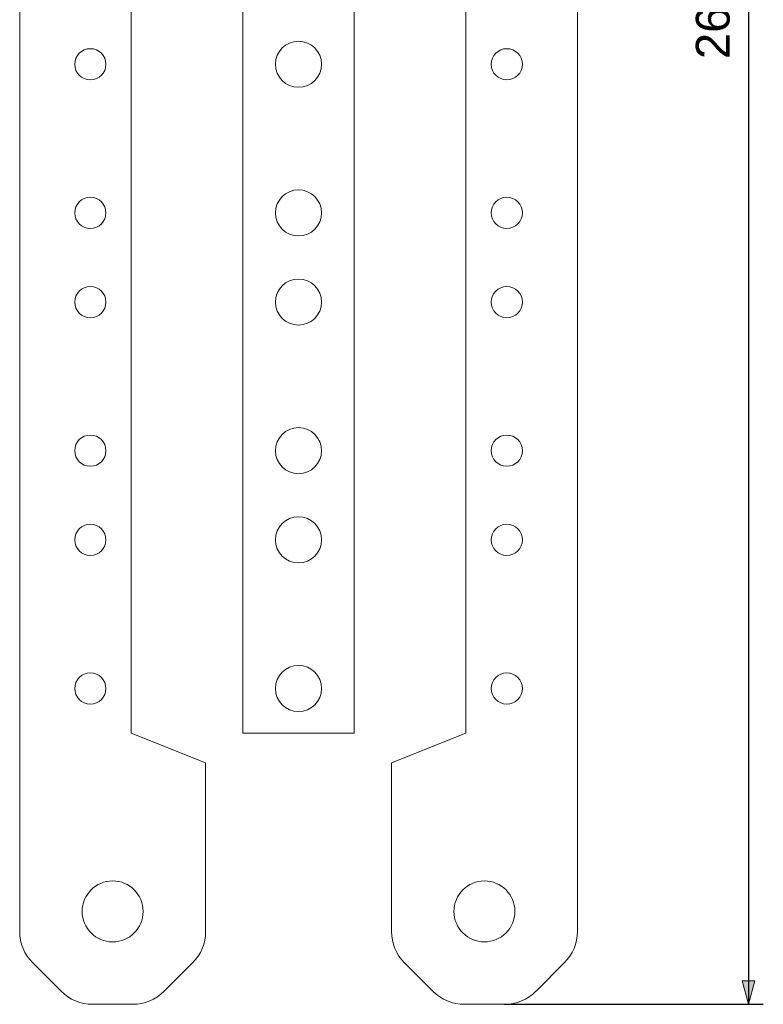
# Model space of a CAD drawing. Header units: millimetres. Extents: x -138 to 82, y -183 to 182.
# Tile 2 of 4: x -18 to 82, y -133 to 0. Entities that reach past the tile are written whole.
import ezdxf

# ---------------------------------------------------------------- set-up
doc = ezdxf.new("R2010")
doc.units = ezdxf.units.MM
doc.header["$LTSCALE"] = 5.08
doc.header["$PDMODE"] = 1
doc.header["$PDSIZE"] = -2
doc.layers.add('Dimension', color=7, linetype='Continuous', lineweight=5)
doc.layers.add('None', color=7, linetype='Continuous', lineweight=5)
doc.styles.add('Arial', font='Arial')
doc.dimstyles.new('ISO', dxfattribs={"dimtxt": 4.545736, "dimasz": 3.175, "dimexe": 2, "dimexo": 0, "dimgap": 1, "dimtad": 1, "dimdec": 0, "dimzin": 11, "dimdsep": 46, "dimtxsty": 'Arial', "dimblk": 'VW_FILLEDARROW', "dimcen": 0, "dimazin": 0, "dimtfac": 1, "dimtdec": 0, "dimtix": 1, "dimtmove": 0, "dimatfit": 0, "dimldrblk": 'VW_FILLEDARROW', "dimfxl": 0, "dimfrac": 2, "dimtolj": 1, "dimtzin": 11, "dimarcsym": 0})

# ---------------------------------------------------------------- blocks, each defined once
blk = doc.blocks.new('*D')
at = {"layer": 'Dimension', "linetype": 'Continuous', "lineweight": 0}
for points in [[(79.15, 128.82), (80, 132), (80.85, 128.82)], [(80.85, -129.82), (80, -133), (79.15, -129.82)]]:
    blk.add_hatch(color=0, dxfattribs=at).paths.add_polyline_path(points)
at = {"layer": 'Defpoints', "color": 0, "lineweight": 0}
for p in [(47.19, 132), (80, 132), (47.19, -133)]:
    blk.add_point(p, dxfattribs=at)
at = {"layer": 'Dimension', "color": 0, "linetype": 'Continuous', "lineweight": -2}
for p, q in [((47.19, 132), (82, 132)), ((80, 132), (80, -133)), ((47.19, -133), (82, -133))]:
    blk.add_line(p, q, dxfattribs=at)
at = {"layer": 'None', "color": 0, "linetype": 'Continuous', "lineweight": 5}
for points in [[(79.15, 128.82), (80, 132), (80.85, 128.82)], [(80.85, -129.82), (80, -133), (79.15, -129.82)]]:
    blk.add_lwpolyline(points, close=True, dxfattribs=at)
at = {"color": 0, "linetype": 'Continuous', "lineweight": -2}
blk.add_wipeout([(79, -5.8), (79, 4.8), (71.7, 4.8), (71.7, -5.8)], dxfattribs=at).dxf.layer = 'Dimension'
at = {"layer": 'Dimension', "color": 0, "insert": (72.93, -5.8), "char_height": 4.546, "attachment_point": 1, "rotation": 90, "line_spacing_factor": 0.967741, "style": 'Arial'}
blk.add_mtext('265', dxfattribs=at)
blk = doc.blocks.new('VW_FILLEDARROW')
at = {"linetype": 'ByBlock', "lineweight": 0}
blk.add_hatch(color=0, dxfattribs=at).paths.add_polyline_path([(-1, 0.268), (0, 0), (-1, -0.268)])
at = {"layer": 'None', "color": 0, "linetype": 'Continuous', "lineweight": 5}
blk.add_lwpolyline([(-1, 0.268), (0, 0), (-1, -0.268)], close=True, dxfattribs=at)

msp = doc.modelspace()

# ---------------------------------------------------------------- linework, layer by layer
at = {"layer": 'None', "color": 7, "linetype": 'Continuous', "lineweight": 5}
for p, q in [((57, 122.19), (57, -123.19)), ((42, -96.5), (42, 95.5)), ((-16.24, -127.44), (-12.44, -131.24)), ((5.24, -127.44), (1.44, -131.24)), ((33.76, -127.44), (37.56, -131.24)), ((55.24, -127.44), (51.44, -131.24)), ((-2.81, -133), (-8.19, -133)), ((47.19, -133), (41.81, -133))]:
    msp.add_line(p, q, dxfattribs=at)
msp.add_lwpolyline([(27, 84.5), (27, -96.5), (12, -96.5), (12, 81.5)], dxfattribs=at)
for centre, start, end in [((-12, -123.19), 180, 225), ((1, -123.19), 315, 360), ((38, -123.19), 180, 225), ((51, -123.19), 315, 360), ((-8.19, -127), 225, 270), ((-2.81, -127), 270, 315), ((41.81, -127), 225, 270), ((47.19, -127), 270, 315)]:
    msp.add_arc(centre, 6, start, end, dxfattribs=at)

# ---------------------------------------------------------------- wipeouts: each hides what was drawn before it
at = {"color": 7, "linetype": 'Continuous', "lineweight": 5}
for points in [[(46.9, -4.49), (47.1, -4.44), (47.3, -4.41), (47.51, -4.4), (47.71, -4.41), (47.92, -4.44), (48.12, -4.49), (48.31, -4.56), (48.5, -4.65), (48.67, -4.76), (48.84, -4.88), (48.99, -5.02), (49.13, -5.17), (49.25, -5.34), (49.36, -5.52), (49.44, -5.7), (49.51, -5.9), (49.56, -6.1), (49.59, -6.3), (49.6, -6.51), (49.59, -6.71), (49.56, -6.92), (49.51, -7.12), (49.44, -7.31), (49.35, -7.5), (49.24, -7.67), (49.12, -7.84), (48.98, -7.99), (48.83, -8.13), (48.66, -8.25), (48.48, -8.36), (48.3, -8.44), (48.1, -8.51), (47.9, -8.56), (47.7, -8.59), (47.49, -8.6), (47.29, -8.59), (47.08, -8.56), (46.88, -8.51), (46.69, -8.44), (46.5, -8.35), (46.33, -8.24), (46.16, -8.12), (46.01, -7.98), (45.87, -7.83), (45.75, -7.66), (45.64, -7.48), (45.56, -7.3), (45.49, -7.1), (45.44, -6.9), (45.41, -6.7), (45.4, -6.49), (45.41, -6.29), (45.44, -6.08), (45.49, -5.88), (45.56, -5.69), (45.65, -5.5), (45.76, -5.33), (45.88, -5.16), (46.02, -5.01), (46.17, -4.87), (46.34, -4.75), (46.52, -4.64), (46.7, -4.56)], [(46.9, -24.49), (47.1, -24.44), (47.3, -24.41), (47.51, -24.4), (47.71, -24.41), (47.92, -24.44), (48.12, -24.49), (48.31, -24.56), (48.5, -24.65), (48.67, -24.76), (48.84, -24.88), (48.99, -25.02), (49.13, -25.17), (49.25, -25.34), (49.36, -25.52), (49.44, -25.7), (49.51, -25.9), (49.56, -26.1), (49.59, -26.3), (49.6, -26.51), (49.59, -26.71), (49.56, -26.92), (49.51, -27.12), (49.44, -27.31), (49.35, -27.5), (49.24, -27.67), (49.12, -27.84), (48.98, -27.99), (48.83, -28.13), (48.66, -28.25), (48.48, -28.36), (48.3, -28.44), (48.1, -28.51), (47.9, -28.56), (47.7, -28.59), (47.49, -28.6), (47.29, -28.59), (47.08, -28.56), (46.88, -28.51), (46.69, -28.44), (46.5, -28.35), (46.33, -28.24), (46.16, -28.12), (46.01, -27.98), (45.87, -27.83), (45.75, -27.66), (45.64, -27.48), (45.56, -27.3), (45.49, -27.1), (45.44, -26.9), (45.41, -26.7), (45.4, -26.49), (45.41, -26.29), (45.44, -26.08), (45.49, -25.88), (45.56, -25.69), (45.65, -25.5), (45.76, -25.33), (45.88, -25.16), (46.02, -25.01), (46.17, -24.87), (46.34, -24.75), (46.52, -24.64), (46.7, -24.56)], [(46.9, -36.49), (47.1, -36.44), (47.3, -36.41), (47.51, -36.4), (47.71, -36.41), (47.92, -36.44), (48.12, -36.49), (48.31, -36.56), (48.5, -36.65), (48.67, -36.76), (48.84, -36.88), (48.99, -37.02), (49.13, -37.17), (49.25, -37.34), (49.36, -37.52), (49.44, -37.7), (49.51, -37.9), (49.56, -38.1), (49.59, -38.3), (49.6, -38.51), (49.59, -38.71), (49.56, -38.92), (49.51, -39.12), (49.44, -39.31), (49.35, -39.5), (49.24, -39.67), (49.12, -39.84), (48.98, -39.99), (48.83, -40.13), (48.66, -40.25), (48.48, -40.36), (48.3, -40.44), (48.1, -40.51), (47.9, -40.56), (47.7, -40.59), (47.49, -40.6), (47.29, -40.59), (47.08, -40.56), (46.88, -40.51), (46.69, -40.44), (46.5, -40.35), (46.33, -40.24), (46.16, -40.12), (46.01, -39.98), (45.87, -39.83), (45.75, -39.66), (45.64, -39.48), (45.56, -39.3), (45.49, -39.1), (45.44, -38.9), (45.41, -38.7), (45.4, -38.49), (45.41, -38.29), (45.44, -38.08), (45.49, -37.88), (45.56, -37.69), (45.65, -37.5), (45.76, -37.33), (45.88, -37.16), (46.02, -37.01), (46.17, -36.87), (46.34, -36.75), (46.52, -36.64), (46.7, -36.56)], [(46.9, -56.49), (47.1, -56.44), (47.3, -56.41), (47.51, -56.4), (47.71, -56.41), (47.92, -56.44), (48.12, -56.49), (48.31, -56.56), (48.5, -56.65), (48.67, -56.76), (48.84, -56.88), (48.99, -57.02), (49.13, -57.17), (49.25, -57.34), (49.36, -57.52), (49.44, -57.7), (49.51, -57.9), (49.56, -58.1), (49.59, -58.3), (49.6, -58.51), (49.59, -58.71), (49.56, -58.92), (49.51, -59.12), (49.44, -59.31), (49.35, -59.5), (49.24, -59.67), (49.12, -59.84), (48.98, -59.99), (48.83, -60.13), (48.66, -60.25), (48.48, -60.36), (48.3, -60.44), (48.1, -60.51), (47.9, -60.56), (47.7, -60.59), (47.49, -60.6), (47.29, -60.59), (47.08, -60.56), (46.88, -60.51), (46.69, -60.44), (46.5, -60.35), (46.33, -60.24), (46.16, -60.12), (46.01, -59.98), (45.87, -59.83), (45.75, -59.66), (45.64, -59.48), (45.56, -59.3), (45.49, -59.1), (45.44, -58.9), (45.41, -58.7), (45.4, -58.49), (45.41, -58.29), (45.44, -58.08), (45.49, -57.88), (45.56, -57.69), (45.65, -57.5), (45.76, -57.33), (45.88, -57.16), (46.02, -57.01), (46.17, -56.87), (46.34, -56.75), (46.52, -56.64), (46.7, -56.56)], [(46.9, -68.49), (47.1, -68.44), (47.3, -68.41), (47.51, -68.4), (47.71, -68.41), (47.92, -68.44), (48.12, -68.49), (48.31, -68.56), (48.5, -68.65), (48.67, -68.76), (48.84, -68.88), (48.99, -69.02), (49.13, -69.17), (49.25, -69.34), (49.36, -69.52), (49.44, -69.7), (49.51, -69.9), (49.56, -70.1), (49.59, -70.3), (49.6, -70.51), (49.59, -70.71), (49.56, -70.92), (49.51, -71.12), (49.44, -71.31), (49.35, -71.5), (49.24, -71.67), (49.12, -71.84), (48.98, -71.99), (48.83, -72.13), (48.66, -72.25), (48.48, -72.36), (48.3, -72.44), (48.1, -72.51), (47.9, -72.56), (47.7, -72.59), (47.49, -72.6), (47.29, -72.59), (47.08, -72.56), (46.88, -72.51), (46.69, -72.44), (46.5, -72.35), (46.33, -72.24), (46.16, -72.12), (46.01, -71.98), (45.87, -71.83), (45.75, -71.66), (45.64, -71.48), (45.56, -71.3), (45.49, -71.1), (45.44, -70.9), (45.41, -70.7), (45.4, -70.49), (45.41, -70.29), (45.44, -70.08), (45.49, -69.88), (45.56, -69.69), (45.65, -69.5), (45.76, -69.33), (45.88, -69.16), (46.02, -69.01), (46.17, -68.87), (46.34, -68.75), (46.52, -68.64), (46.7, -68.56)], [(46.9, -88.49), (47.1, -88.44), (47.3, -88.41), (47.51, -88.4), (47.71, -88.41), (47.92, -88.44), (48.12, -88.49), (48.31, -88.56), (48.5, -88.65), (48.67, -88.76), (48.84, -88.88), (48.99, -89.02), (49.13, -89.17), (49.25, -89.34), (49.36, -89.52), (49.44, -89.7), (49.51, -89.9), (49.56, -90.1), (49.59, -90.3), (49.6, -90.51), (49.59, -90.71), (49.56, -90.92), (49.51, -91.12), (49.44, -91.31), (49.35, -91.5), (49.24, -91.67), (49.12, -91.84), (48.98, -91.99), (48.83, -92.13), (48.66, -92.25), (48.48, -92.36), (48.3, -92.44), (48.1, -92.51), (47.9, -92.56), (47.7, -92.59), (47.49, -92.6), (47.29, -92.59), (47.08, -92.56), (46.88, -92.51), (46.69, -92.44), (46.5, -92.35), (46.33, -92.24), (46.16, -92.12), (46.01, -91.98), (45.87, -91.83), (45.75, -91.66), (45.64, -91.48), (45.56, -91.3), (45.49, -91.1), (45.44, -90.9), (45.41, -90.7), (45.4, -90.49), (45.41, -90.29), (45.44, -90.08), (45.49, -89.88), (45.56, -89.69), (45.65, -89.5), (45.76, -89.33), (45.88, -89.16), (46.02, -89.01), (46.17, -88.87), (46.34, -88.75), (46.52, -88.64), (46.7, -88.56)], [(-1.54, -121.07), (-1.61, -121.45), (-1.73, -121.83), (-1.87, -122.19), (-2.06, -122.54), (-2.27, -122.87), (-2.52, -123.17), (-2.8, -123.45), (-3.1, -123.7), (-3.43, -123.92), (-3.77, -124.11), (-4.13, -124.26), (-4.51, -124.37), (-4.89, -124.45), (-5.28, -124.49), (-5.67, -124.5), (-6.07, -124.46), (-6.45, -124.39), (-6.83, -124.27), (-7.19, -124.13), (-7.54, -123.94), (-7.87, -123.73), (-8.17, -123.48), (-8.45, -123.2), (-8.7, -122.9), (-8.92, -122.57), (-9.11, -122.23), (-9.26, -121.87), (-9.37, -121.49), (-9.45, -121.11), (-9.49, -120.72), (-9.5, -120.33), (-9.46, -119.93), (-9.39, -119.55), (-9.27, -119.17), (-9.13, -118.81), (-8.94, -118.46), (-8.73, -118.13), (-8.48, -117.83), (-8.2, -117.55), (-7.9, -117.3), (-7.57, -117.08), (-7.23, -116.89), (-6.87, -116.74), (-6.49, -116.63), (-6.11, -116.55), (-5.72, -116.51), (-5.33, -116.5), (-4.93, -116.54), (-4.55, -116.61), (-4.17, -116.73), (-3.81, -116.87), (-3.46, -117.06), (-3.13, -117.27), (-2.83, -117.52), (-2.55, -117.8), (-2.3, -118.1), (-2.08, -118.43), (-1.89, -118.77), (-1.74, -119.13), (-1.63, -119.51), (-1.55, -119.89), (-1.51, -120.28), (-1.5, -120.67)], [(40.54, -121.07), (40.5, -120.67), (40.51, -120.28), (40.55, -119.89), (40.63, -119.51), (40.74, -119.13), (40.89, -118.77), (41.08, -118.43), (41.3, -118.1), (41.55, -117.8), (41.83, -117.52), (42.13, -117.27), (42.46, -117.06), (42.81, -116.87), (43.17, -116.73), (43.55, -116.61), (43.93, -116.54), (44.33, -116.5), (44.72, -116.51), (45.11, -116.55), (45.49, -116.63), (45.87, -116.74), (46.23, -116.89), (46.57, -117.08), (46.9, -117.3), (47.2, -117.55), (47.48, -117.83), (47.73, -118.13), (47.94, -118.46), (48.13, -118.81), (48.27, -119.17), (48.39, -119.55), (48.46, -119.93), (48.5, -120.33), (48.49, -120.72), (48.45, -121.11), (48.37, -121.49), (48.26, -121.87), (48.11, -122.23), (47.92, -122.57), (47.7, -122.9), (47.45, -123.2), (47.17, -123.48), (46.87, -123.73), (46.54, -123.94), (46.19, -124.13), (45.83, -124.27), (45.45, -124.39), (45.07, -124.46), (44.67, -124.5), (44.28, -124.49), (43.89, -124.45), (43.51, -124.37), (43.13, -124.26), (42.77, -124.11), (42.43, -123.92), (42.1, -123.7), (41.8, -123.45), (41.52, -123.17), (41.27, -122.87), (41.06, -122.54), (40.87, -122.19), (40.73, -121.83), (40.61, -121.45)]]:
    msp.add_wipeout(points, dxfattribs=at).dxf.layer = 'None'

# ---------------------------------------------------------------- next in the draw order: linework, layer by layer
at = {"layer": 'None', "color": 7, "linetype": 'Continuous', "lineweight": 5}
for points in [[(-18, -123.19), (-18, 63.5), (-3, 63.5), (-3, -96.5)], [(42, -96.5), (32, -100.5), (32, -123.19)]]:
    msp.add_lwpolyline(points, dxfattribs=at)
for centre, radius in [((47.5, -6.5), 2.1), ((47.5, -26.5), 2.1), ((47.5, -38.5), 2.1), ((47.5, -58.5), 2.1), ((47.5, -70.5), 2.1), ((47.5, -90.5), 2.1), ((-5.5, -120.5), 4), ((44.5, -120.5), 4)]:
    msp.add_circle(centre, radius, dxfattribs=at)

# ---------------------------------------------------------------- next in the draw order: wipeouts: each hides what was drawn before it
at = {"color": 7, "linetype": 'Continuous', "lineweight": 5}
for points in [[(20.39, -3.53), (20.68, -3.63), (20.95, -3.76), (21.21, -3.92), (21.46, -4.1), (21.69, -4.3), (21.89, -4.53), (22.07, -4.77), (22.23, -5.03), (22.36, -5.3), (22.46, -5.59), (22.54, -5.89), (22.58, -6.19), (22.6, -6.49), (22.59, -6.79), (22.54, -7.1), (22.47, -7.39), (22.37, -7.68), (22.24, -7.95), (22.08, -8.21), (21.9, -8.46), (21.7, -8.69), (21.47, -8.89), (21.23, -9.07), (20.97, -9.23), (20.7, -9.36), (20.41, -9.46), (20.11, -9.54), (19.81, -9.58), (19.51, -9.6), (19.21, -9.59), (18.9, -9.54), (18.61, -9.47), (18.32, -9.37), (18.05, -9.24), (17.79, -9.08), (17.54, -8.9), (17.31, -8.7), (17.11, -8.47), (16.93, -8.23), (16.77, -7.97), (16.64, -7.7), (16.54, -7.41), (16.46, -7.11), (16.42, -6.81), (16.4, -6.51), (16.41, -6.21), (16.46, -5.9), (16.53, -5.61), (16.63, -5.32), (16.76, -5.05), (16.92, -4.79), (17.1, -4.54), (17.3, -4.31), (17.53, -4.11), (17.77, -3.93), (18.03, -3.77), (18.3, -3.64), (18.59, -3.54), (18.89, -3.46), (19.19, -3.42), (19.49, -3.4), (19.79, -3.41), (20.1, -3.46)], [(20.39, -23.53), (20.68, -23.63), (20.95, -23.76), (21.21, -23.92), (21.46, -24.1), (21.69, -24.3), (21.89, -24.53), (22.07, -24.77), (22.23, -25.03), (22.36, -25.3), (22.46, -25.59), (22.54, -25.89), (22.58, -26.19), (22.6, -26.49), (22.59, -26.79), (22.54, -27.1), (22.47, -27.39), (22.37, -27.68), (22.24, -27.95), (22.08, -28.21), (21.9, -28.46), (21.7, -28.69), (21.47, -28.89), (21.23, -29.07), (20.97, -29.23), (20.7, -29.36), (20.41, -29.46), (20.11, -29.54), (19.81, -29.58), (19.51, -29.6), (19.21, -29.59), (18.9, -29.54), (18.61, -29.47), (18.32, -29.37), (18.05, -29.24), (17.79, -29.08), (17.54, -28.9), (17.31, -28.7), (17.11, -28.47), (16.93, -28.23), (16.77, -27.97), (16.64, -27.7), (16.54, -27.41), (16.46, -27.11), (16.42, -26.81), (16.4, -26.51), (16.41, -26.21), (16.46, -25.9), (16.53, -25.61), (16.63, -25.32), (16.76, -25.05), (16.92, -24.79), (17.1, -24.54), (17.3, -24.31), (17.53, -24.11), (17.77, -23.93), (18.03, -23.77), (18.3, -23.64), (18.59, -23.54), (18.89, -23.46), (19.19, -23.42), (19.49, -23.4), (19.79, -23.41), (20.1, -23.46)], [(20.39, -35.53), (20.68, -35.63), (20.95, -35.76), (21.21, -35.92), (21.46, -36.1), (21.69, -36.3), (21.89, -36.53), (22.07, -36.77), (22.23, -37.03), (22.36, -37.3), (22.46, -37.59), (22.54, -37.89), (22.58, -38.19), (22.6, -38.49), (22.59, -38.79), (22.54, -39.1), (22.47, -39.39), (22.37, -39.68), (22.24, -39.95), (22.08, -40.21), (21.9, -40.46), (21.7, -40.69), (21.47, -40.89), (21.23, -41.07), (20.97, -41.23), (20.7, -41.36), (20.41, -41.46), (20.11, -41.54), (19.81, -41.58), (19.51, -41.6), (19.21, -41.59), (18.9, -41.54), (18.61, -41.47), (18.32, -41.37), (18.05, -41.24), (17.79, -41.08), (17.54, -40.9), (17.31, -40.7), (17.11, -40.47), (16.93, -40.23), (16.77, -39.97), (16.64, -39.7), (16.54, -39.41), (16.46, -39.11), (16.42, -38.81), (16.4, -38.51), (16.41, -38.21), (16.46, -37.9), (16.53, -37.61), (16.63, -37.32), (16.76, -37.05), (16.92, -36.79), (17.1, -36.54), (17.3, -36.31), (17.53, -36.11), (17.77, -35.93), (18.03, -35.77), (18.3, -35.64), (18.59, -35.54), (18.89, -35.46), (19.19, -35.42), (19.49, -35.4), (19.79, -35.41), (20.1, -35.46)], [(20.39, -55.53), (20.68, -55.63), (20.95, -55.76), (21.21, -55.92), (21.46, -56.1), (21.69, -56.3), (21.89, -56.53), (22.07, -56.77), (22.23, -57.03), (22.36, -57.3), (22.46, -57.59), (22.54, -57.89), (22.58, -58.19), (22.6, -58.49), (22.59, -58.79), (22.54, -59.1), (22.47, -59.39), (22.37, -59.68), (22.24, -59.95), (22.08, -60.21), (21.9, -60.46), (21.7, -60.69), (21.47, -60.89), (21.23, -61.07), (20.97, -61.23), (20.7, -61.36), (20.41, -61.46), (20.11, -61.54), (19.81, -61.58), (19.51, -61.6), (19.21, -61.59), (18.9, -61.54), (18.61, -61.47), (18.32, -61.37), (18.05, -61.24), (17.79, -61.08), (17.54, -60.9), (17.31, -60.7), (17.11, -60.47), (16.93, -60.23), (16.77, -59.97), (16.64, -59.7), (16.54, -59.41), (16.46, -59.11), (16.42, -58.81), (16.4, -58.51), (16.41, -58.21), (16.46, -57.9), (16.53, -57.61), (16.63, -57.32), (16.76, -57.05), (16.92, -56.79), (17.1, -56.54), (17.3, -56.31), (17.53, -56.11), (17.77, -55.93), (18.03, -55.77), (18.3, -55.64), (18.59, -55.54), (18.89, -55.46), (19.19, -55.42), (19.49, -55.4), (19.79, -55.41), (20.1, -55.46)], [(20.39, -67.53), (20.68, -67.63), (20.95, -67.76), (21.21, -67.92), (21.46, -68.1), (21.69, -68.3), (21.89, -68.53), (22.07, -68.77), (22.23, -69.03), (22.36, -69.3), (22.46, -69.59), (22.54, -69.89), (22.58, -70.19), (22.6, -70.49), (22.59, -70.79), (22.54, -71.1), (22.47, -71.39), (22.37, -71.68), (22.24, -71.95), (22.08, -72.21), (21.9, -72.46), (21.7, -72.69), (21.47, -72.89), (21.23, -73.07), (20.97, -73.23), (20.7, -73.36), (20.41, -73.46), (20.11, -73.54), (19.81, -73.58), (19.51, -73.6), (19.21, -73.59), (18.9, -73.54), (18.61, -73.47), (18.32, -73.37), (18.05, -73.24), (17.79, -73.08), (17.54, -72.9), (17.31, -72.7), (17.11, -72.47), (16.93, -72.23), (16.77, -71.97), (16.64, -71.7), (16.54, -71.41), (16.46, -71.11), (16.42, -70.81), (16.4, -70.51), (16.41, -70.21), (16.46, -69.9), (16.53, -69.61), (16.63, -69.32), (16.76, -69.05), (16.92, -68.79), (17.1, -68.54), (17.3, -68.31), (17.53, -68.11), (17.77, -67.93), (18.03, -67.77), (18.3, -67.64), (18.59, -67.54), (18.89, -67.46), (19.19, -67.42), (19.49, -67.4), (19.79, -67.41), (20.1, -67.46)], [(20.39, -87.53), (20.68, -87.63), (20.95, -87.76), (21.21, -87.92), (21.46, -88.1), (21.69, -88.3), (21.89, -88.53), (22.07, -88.77), (22.23, -89.03), (22.36, -89.3), (22.46, -89.59), (22.54, -89.89), (22.58, -90.19), (22.6, -90.49), (22.59, -90.79), (22.54, -91.1), (22.47, -91.39), (22.37, -91.68), (22.24, -91.95), (22.08, -92.21), (21.9, -92.46), (21.7, -92.69), (21.47, -92.89), (21.23, -93.07), (20.97, -93.23), (20.7, -93.36), (20.41, -93.46), (20.11, -93.54), (19.81, -93.58), (19.51, -93.6), (19.21, -93.59), (18.9, -93.54), (18.61, -93.47), (18.32, -93.37), (18.05, -93.24), (17.79, -93.08), (17.54, -92.9), (17.31, -92.7), (17.11, -92.47), (16.93, -92.23), (16.77, -91.97), (16.64, -91.7), (16.54, -91.41), (16.46, -91.11), (16.42, -90.81), (16.4, -90.51), (16.41, -90.21), (16.46, -89.9), (16.53, -89.61), (16.63, -89.32), (16.76, -89.05), (16.92, -88.79), (17.1, -88.54), (17.3, -88.31), (17.53, -88.11), (17.77, -87.93), (18.03, -87.77), (18.3, -87.64), (18.59, -87.54), (18.89, -87.46), (19.19, -87.42), (19.49, -87.4), (19.79, -87.41), (20.1, -87.46)]]:
    msp.add_wipeout(points, dxfattribs=at).dxf.layer = 'None'

# ---------------------------------------------------------------- next in the draw order: linework, layer by layer
at = {"layer": 'None', "color": 7, "linetype": 'Continuous', "lineweight": 5}
for centre in [(19.5, -6.5), (19.5, -26.5), (19.5, -38.5), (19.5, -58.5), (19.5, -70.5), (19.5, -90.5)]:
    msp.add_circle(centre, 3.1, dxfattribs=at)

# ---------------------------------------------------------------- next in the draw order: wipeouts: each hides what was drawn before it
at = {"color": 7, "linetype": 'Continuous', "lineweight": 5}
for points in [[(-7.9, -4.49), (-7.7, -4.56), (-7.52, -4.64), (-7.34, -4.75), (-7.17, -4.87), (-7.02, -5.01), (-6.88, -5.16), (-6.76, -5.33), (-6.65, -5.5), (-6.56, -5.69), (-6.49, -5.88), (-6.44, -6.08), (-6.41, -6.29), (-6.4, -6.49), (-6.41, -6.7), (-6.44, -6.9), (-6.49, -7.1), (-6.56, -7.3), (-6.64, -7.48), (-6.75, -7.66), (-6.87, -7.83), (-7.01, -7.98), (-7.16, -8.12), (-7.33, -8.24), (-7.5, -8.35), (-7.69, -8.44), (-7.88, -8.51), (-8.08, -8.56), (-8.29, -8.59), (-8.49, -8.6), (-8.7, -8.59), (-8.9, -8.56), (-9.1, -8.51), (-9.3, -8.44), (-9.48, -8.36), (-9.66, -8.25), (-9.83, -8.13), (-9.98, -7.99), (-10.12, -7.84), (-10.24, -7.67), (-10.35, -7.5), (-10.44, -7.31), (-10.51, -7.12), (-10.56, -6.92), (-10.59, -6.71), (-10.6, -6.51), (-10.59, -6.3), (-10.56, -6.1), (-10.51, -5.9), (-10.44, -5.7), (-10.36, -5.52), (-10.25, -5.34), (-10.13, -5.17), (-9.99, -5.02), (-9.84, -4.88), (-9.67, -4.76), (-9.5, -4.65), (-9.31, -4.56), (-9.12, -4.49), (-8.92, -4.44), (-8.71, -4.41), (-8.51, -4.4), (-8.3, -4.41), (-8.1, -4.44)], [(-7.9, -24.49), (-7.7, -24.56), (-7.52, -24.64), (-7.34, -24.75), (-7.17, -24.87), (-7.02, -25.01), (-6.88, -25.16), (-6.76, -25.33), (-6.65, -25.5), (-6.56, -25.69), (-6.49, -25.88), (-6.44, -26.08), (-6.41, -26.29), (-6.4, -26.49), (-6.41, -26.7), (-6.44, -26.9), (-6.49, -27.1), (-6.56, -27.3), (-6.64, -27.48), (-6.75, -27.66), (-6.87, -27.83), (-7.01, -27.98), (-7.16, -28.12), (-7.33, -28.24), (-7.5, -28.35), (-7.69, -28.44), (-7.88, -28.51), (-8.08, -28.56), (-8.29, -28.59), (-8.49, -28.6), (-8.7, -28.59), (-8.9, -28.56), (-9.1, -28.51), (-9.3, -28.44), (-9.48, -28.36), (-9.66, -28.25), (-9.83, -28.13), (-9.98, -27.99), (-10.12, -27.84), (-10.24, -27.67), (-10.35, -27.5), (-10.44, -27.31), (-10.51, -27.12), (-10.56, -26.92), (-10.59, -26.71), (-10.6, -26.51), (-10.59, -26.3), (-10.56, -26.1), (-10.51, -25.9), (-10.44, -25.7), (-10.36, -25.52), (-10.25, -25.34), (-10.13, -25.17), (-9.99, -25.02), (-9.84, -24.88), (-9.67, -24.76), (-9.5, -24.65), (-9.31, -24.56), (-9.12, -24.49), (-8.92, -24.44), (-8.71, -24.41), (-8.51, -24.4), (-8.3, -24.41), (-8.1, -24.44)], [(-7.9, -36.49), (-7.7, -36.56), (-7.52, -36.64), (-7.34, -36.75), (-7.17, -36.87), (-7.02, -37.01), (-6.88, -37.16), (-6.76, -37.33), (-6.65, -37.5), (-6.56, -37.69), (-6.49, -37.88), (-6.44, -38.08), (-6.41, -38.29), (-6.4, -38.49), (-6.41, -38.7), (-6.44, -38.9), (-6.49, -39.1), (-6.56, -39.3), (-6.64, -39.48), (-6.75, -39.66), (-6.87, -39.83), (-7.01, -39.98), (-7.16, -40.12), (-7.33, -40.24), (-7.5, -40.35), (-7.69, -40.44), (-7.88, -40.51), (-8.08, -40.56), (-8.29, -40.59), (-8.49, -40.6), (-8.7, -40.59), (-8.9, -40.56), (-9.1, -40.51), (-9.3, -40.44), (-9.48, -40.36), (-9.66, -40.25), (-9.83, -40.13), (-9.98, -39.99), (-10.12, -39.84), (-10.24, -39.67), (-10.35, -39.5), (-10.44, -39.31), (-10.51, -39.12), (-10.56, -38.92), (-10.59, -38.71), (-10.6, -38.51), (-10.59, -38.3), (-10.56, -38.1), (-10.51, -37.9), (-10.44, -37.7), (-10.36, -37.52), (-10.25, -37.34), (-10.13, -37.17), (-9.99, -37.02), (-9.84, -36.88), (-9.67, -36.76), (-9.5, -36.65), (-9.31, -36.56), (-9.12, -36.49), (-8.92, -36.44), (-8.71, -36.41), (-8.51, -36.4), (-8.3, -36.41), (-8.1, -36.44)], [(-7.9, -56.49), (-7.7, -56.56), (-7.52, -56.64), (-7.34, -56.75), (-7.17, -56.87), (-7.02, -57.01), (-6.88, -57.16), (-6.76, -57.33), (-6.65, -57.5), (-6.56, -57.69), (-6.49, -57.88), (-6.44, -58.08), (-6.41, -58.29), (-6.4, -58.49), (-6.41, -58.7), (-6.44, -58.9), (-6.49, -59.1), (-6.56, -59.3), (-6.64, -59.48), (-6.75, -59.66), (-6.87, -59.83), (-7.01, -59.98), (-7.16, -60.12), (-7.33, -60.24), (-7.5, -60.35), (-7.69, -60.44), (-7.88, -60.51), (-8.08, -60.56), (-8.29, -60.59), (-8.49, -60.6), (-8.7, -60.59), (-8.9, -60.56), (-9.1, -60.51), (-9.3, -60.44), (-9.48, -60.36), (-9.66, -60.25), (-9.83, -60.13), (-9.98, -59.99), (-10.12, -59.84), (-10.24, -59.67), (-10.35, -59.5), (-10.44, -59.31), (-10.51, -59.12), (-10.56, -58.92), (-10.59, -58.71), (-10.6, -58.51), (-10.59, -58.3), (-10.56, -58.1), (-10.51, -57.9), (-10.44, -57.7), (-10.36, -57.52), (-10.25, -57.34), (-10.13, -57.17), (-9.99, -57.02), (-9.84, -56.88), (-9.67, -56.76), (-9.5, -56.65), (-9.31, -56.56), (-9.12, -56.49), (-8.92, -56.44), (-8.71, -56.41), (-8.51, -56.4), (-8.3, -56.41), (-8.1, -56.44)], [(-7.9, -68.49), (-7.7, -68.56), (-7.52, -68.64), (-7.34, -68.75), (-7.17, -68.87), (-7.02, -69.01), (-6.88, -69.16), (-6.76, -69.33), (-6.65, -69.5), (-6.56, -69.69), (-6.49, -69.88), (-6.44, -70.08), (-6.41, -70.29), (-6.4, -70.49), (-6.41, -70.7), (-6.44, -70.9), (-6.49, -71.1), (-6.56, -71.3), (-6.64, -71.48), (-6.75, -71.66), (-6.87, -71.83), (-7.01, -71.98), (-7.16, -72.12), (-7.33, -72.24), (-7.5, -72.35), (-7.69, -72.44), (-7.88, -72.51), (-8.08, -72.56), (-8.29, -72.59), (-8.49, -72.6), (-8.7, -72.59), (-8.9, -72.56), (-9.1, -72.51), (-9.3, -72.44), (-9.48, -72.36), (-9.66, -72.25), (-9.83, -72.13), (-9.98, -71.99), (-10.12, -71.84), (-10.24, -71.67), (-10.35, -71.5), (-10.44, -71.31), (-10.51, -71.12), (-10.56, -70.92), (-10.59, -70.71), (-10.6, -70.51), (-10.59, -70.3), (-10.56, -70.1), (-10.51, -69.9), (-10.44, -69.7), (-10.36, -69.52), (-10.25, -69.34), (-10.13, -69.17), (-9.99, -69.02), (-9.84, -68.88), (-9.67, -68.76), (-9.5, -68.65), (-9.31, -68.56), (-9.12, -68.49), (-8.92, -68.44), (-8.71, -68.41), (-8.51, -68.4), (-8.3, -68.41), (-8.1, -68.44)], [(-7.9, -88.49), (-7.7, -88.56), (-7.52, -88.64), (-7.34, -88.75), (-7.17, -88.87), (-7.02, -89.01), (-6.88, -89.16), (-6.76, -89.33), (-6.65, -89.5), (-6.56, -89.69), (-6.49, -89.88), (-6.44, -90.08), (-6.41, -90.29), (-6.4, -90.49), (-6.41, -90.7), (-6.44, -90.9), (-6.49, -91.1), (-6.56, -91.3), (-6.64, -91.48), (-6.75, -91.66), (-6.87, -91.83), (-7.01, -91.98), (-7.16, -92.12), (-7.33, -92.24), (-7.5, -92.35), (-7.69, -92.44), (-7.88, -92.51), (-8.08, -92.56), (-8.29, -92.59), (-8.49, -92.6), (-8.7, -92.59), (-8.9, -92.56), (-9.1, -92.51), (-9.3, -92.44), (-9.48, -92.36), (-9.66, -92.25), (-9.83, -92.13), (-9.98, -91.99), (-10.12, -91.84), (-10.24, -91.67), (-10.35, -91.5), (-10.44, -91.31), (-10.51, -91.12), (-10.56, -90.92), (-10.59, -90.71), (-10.6, -90.51), (-10.59, -90.3), (-10.56, -90.1), (-10.51, -89.9), (-10.44, -89.7), (-10.36, -89.52), (-10.25, -89.34), (-10.13, -89.17), (-9.99, -89.02), (-9.84, -88.88), (-9.67, -88.76), (-9.5, -88.65), (-9.31, -88.56), (-9.12, -88.49), (-8.92, -88.44), (-8.71, -88.41), (-8.51, -88.4), (-8.3, -88.41), (-8.1, -88.44)], [(-1.44, -121.08), (-1.52, -121.47), (-1.63, -121.86), (-1.78, -122.23), (-1.97, -122.59), (-2.19, -122.92), (-2.45, -123.24), (-2.73, -123.52), (-3.04, -123.78), (-3.37, -124.01), (-3.73, -124.2), (-4.1, -124.35), (-4.48, -124.47), (-4.88, -124.55), (-5.28, -124.59), (-5.68, -124.6), (-6.08, -124.56), (-6.47, -124.48), (-6.86, -124.37), (-7.23, -124.22), (-7.59, -124.03), (-7.92, -123.81), (-8.24, -123.55), (-8.52, -123.27), (-8.78, -122.96), (-9.01, -122.63), (-9.2, -122.27), (-9.35, -121.9), (-9.47, -121.52), (-9.55, -121.12), (-9.59, -120.72), (-9.6, -120.32), (-9.56, -119.92), (-9.48, -119.53), (-9.37, -119.14), (-9.22, -118.77), (-9.03, -118.41), (-8.81, -118.08), (-8.55, -117.76), (-8.27, -117.48), (-7.96, -117.22), (-7.63, -116.99), (-7.27, -116.8), (-6.9, -116.65), (-6.52, -116.53), (-6.12, -116.45), (-5.72, -116.41), (-5.32, -116.4), (-4.92, -116.44), (-4.53, -116.52), (-4.14, -116.63), (-3.77, -116.78), (-3.41, -116.97), (-3.08, -117.19), (-2.76, -117.45), (-2.48, -117.73), (-2.22, -118.04), (-1.99, -118.37), (-1.8, -118.73), (-1.65, -119.1), (-1.53, -119.48), (-1.45, -119.88), (-1.41, -120.28), (-1.4, -120.68)], [(40.44, -121.08), (40.4, -120.68), (40.41, -120.28), (40.45, -119.88), (40.53, -119.48), (40.65, -119.1), (40.8, -118.73), (40.99, -118.37), (41.22, -118.04), (41.48, -117.73), (41.76, -117.45), (42.08, -117.19), (42.41, -116.97), (42.77, -116.78), (43.14, -116.63), (43.53, -116.52), (43.92, -116.44), (44.32, -116.4), (44.72, -116.41), (45.12, -116.45), (45.52, -116.53), (45.9, -116.65), (46.27, -116.8), (46.63, -116.99), (46.96, -117.22), (47.27, -117.48), (47.55, -117.76), (47.81, -118.08), (48.03, -118.41), (48.22, -118.77), (48.37, -119.14), (48.48, -119.53), (48.56, -119.92), (48.6, -120.32), (48.59, -120.72), (48.55, -121.12), (48.47, -121.52), (48.35, -121.9), (48.2, -122.27), (48.01, -122.63), (47.78, -122.96), (47.52, -123.27), (47.24, -123.55), (46.92, -123.81), (46.59, -124.03), (46.23, -124.22), (45.86, -124.37), (45.47, -124.48), (45.08, -124.56), (44.68, -124.6), (44.28, -124.59), (43.88, -124.55), (43.48, -124.47), (43.1, -124.35), (42.73, -124.2), (42.37, -124.01), (42.04, -123.78), (41.73, -123.52), (41.45, -123.24), (41.19, -122.92), (40.97, -122.59), (40.78, -122.23), (40.63, -121.86), (40.52, -121.47)]]:
    msp.add_wipeout(points, dxfattribs=at).dxf.layer = 'None'

# ---------------------------------------------------------------- next in the draw order: linework, layer by layer
at = {"layer": 'None', "color": 7, "linetype": 'Continuous', "lineweight": 5}
msp.add_lwpolyline([(7, -123.19), (7, -100.5), (-3, -96.5)], dxfattribs=at)
for centre, radius in [((-8.5, -6.5), 2.1), ((-8.5, -26.5), 2.1), ((-8.5, -38.5), 2.1), ((-8.5, -58.5), 2.1), ((-8.5, -70.5), 2.1), ((-8.5, -90.5), 2.1), ((-5.5, -120.5), 4.1), ((44.5, -120.5), 4.1)]:
    msp.add_circle(centre, radius, dxfattribs=at)

# ---------------------------------------------------------------- next in the draw order: dimensions: what is measured, and where the dimension line sits
at = {"layer": 'Dimension', "color": 7, "linetype": 'Continuous', "lineweight": 5}
dim = msp.add_aligned_dim(p1=(47.19, -133), p2=(47.19, 132), distance=-32.81, dimstyle='ISO', override={"dimpost": '<>', "dimtxsty": 'Arial', "dimtmove": 2}, dxfattribs=at)
dim.commit()
dim.dimension.update_dxf_attribs({"geometry": '*D', "text_midpoint": (80, -0.5)})

doc.saveas('drawing.dxf')
